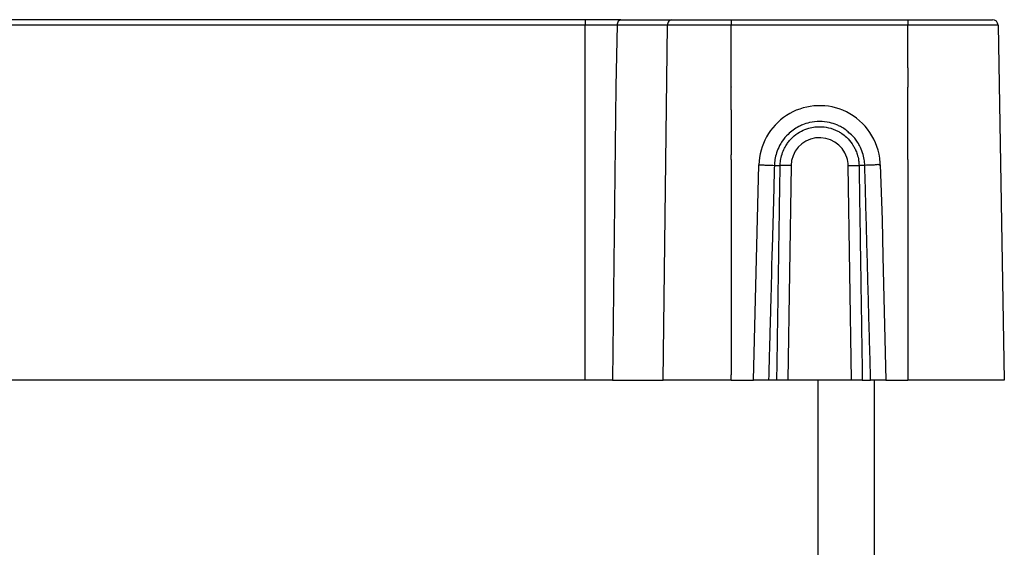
# Model space of a CAD drawing. Header units: millimetres. Extents: x -183 to 9, y -80 to 303.
# Tile 21 of 21: x -79 to 9, y 256 to 303. Entities that reach past the tile are written whole.
import ezdxf

# ---------------------------------------------------------------- set-up
doc = ezdxf.new("R2010")
doc.units = ezdxf.units.MM

# ---------------------------------------------------------------- blocks, each defined once
blk = doc.blocks.new('Blechschraube_ISO14585-ST4_2x16_3__24', base_point=(-3, 289.6))
at = {"color": 1, "linetype": 'Continuous'}
for p, q in [((0, 298.223), (0, 296.55)), ((0, 296.55), (0, 296.5))]:
    blk.add_line(p, q, dxfattribs=at)
blk.add_spline([(-2.631, 289.652), (-2.647, 289.649), (-2.681, 289.644), (-2.841, 289.621), (-3, 289.6)], degree=3, dxfattribs=at)
blk = doc.blocks.new('Rueckplatte__25', base_point=(-158.317, 294.5))
at = {"color": 1, "linetype": 'Continuous'}
for p, q in [((-28.654, 294.5), (-28.654, 296.5)), ((-15.683, 294.5), (-15.683, 296.5))]:
    blk.add_line(p, q, dxfattribs=at)
blk = doc.blocks.new('Typenschild-S60-PSU-Kopie-L5_0007851-schwarz__26', base_point=(-158.317, 296.5))
at = {"color": 1, "linetype": 'Continuous'}
for p, q in [((-25.949, 296.6), (-25.949, 296.55)), ((-15.683, 296.55), (-15.683, 296.5))]:
    blk.add_line(p, q, dxfattribs=at)
blk = doc.blocks.new('Typenschild-S60-PSU__27', base_point=(-158.317, 296.5))
at = {"color": 1, "linetype": 'Continuous'}
blk.add_line((-15.683, 296.55), (-15.683, 296.5), dxfattribs=at)
blk = doc.blocks.new('Gehaeuseschale-unten-L5_0007876-schwarz__35', base_point=(-171, -19.5))
at = {"color": 1, "linetype": 'Continuous'}
blk.add_line((-8, 270.5), (-8, -19.5), dxfattribs=at)
at = {"color": 7, "linetype": 'Continuous'}
blk.add_line((-3, 270.5), (-3, 252.661), dxfattribs=at)
blk = doc.blocks.new('Gehaeuseschale-unten__36', base_point=(-171, -19.5))
at = {"color": 1, "linetype": 'Continuous'}
blk.add_line((-8, 270.5), (-8, -19.5), dxfattribs=at)
at = {"color": 7, "linetype": 'Continuous'}
blk.add_line((-3, 270.5), (-3, 252.661), dxfattribs=at)
blk = doc.blocks.new('Gehaeuseschale-oben__37', base_point=(-171, -19.5))
at = {"color": 1, "linetype": 'Continuous'}
blk.add_line((-8, 270.5), (-8, -19.5), dxfattribs=at)
at = {"color": 7, "linetype": 'Continuous'}
blk.add_line((-3, 270.5), (-3, 252.661), dxfattribs=at)
blk = doc.blocks.new('Gehaeuseschale-oben-L5_0007875-schwarz__38', base_point=(-171, -19.5))
at = {"color": 1, "linetype": 'Continuous'}
blk.add_line((-8, 270.5), (-8, -19.5), dxfattribs=at)
at = {"color": 7, "linetype": 'Continuous'}
blk.add_line((-3, 270.5), (-3, 252.661), dxfattribs=at)
blk = doc.blocks.new('Verbindungsteil__40', base_point=(-182.559, 270.5))
at = {"color": 7, "linetype": 'Continuous'}
for p, q in [((-28.657, 302.5), (-145.343, 302.5)), ((-25.481, 302.5), (-28.657, 302.5)), ((-25.481, 302.5), (-23.446, 302.5)), ((-23.446, 302.5), (-20.996, 302.5)), ((-20.996, 302.5), (-18.961, 302.5)), ((-18.961, 302.5), (-15.686, 302.5)), ((-15.686, 302.5), (-2.369, 302.5)), ((-2.369, 302.5), (-0.211, 302.5)), ((-0.211, 302.5), (0, 302.5)), ((0, 302.5), (0.509, 302.5)), ((0.509, 302.5), (1.824, 302.5)), ((1.824, 302.5), (3.275, 302.5)), ((3.275, 302.5), (5.309, 302.5)), ((5.309, 302.5), (7.509, 302.5)), ((8.009, 302.009), (8.559, 270.5)), ((-28.657, 270.5), (-145.343, 270.5)), ((-26.223, 270.5), (-28.657, 270.5)), ((-26.223, 270.5), (-22.607, 270.5)), ((-22.607, 270.5), (-21.971, 270.5)), ((-21.971, 270.5), (-21.738, 270.5)), ((-19.569, 270.5), (-21.738, 270.5)), ((-15.686, 270.5), (-19.569, 270.5)), ((-15.686, 270.5), (-13.719, 270.5)), ((-12.375, 270.5), (-13.719, 270.5)), ((-11.638, 270.5), (-12.375, 270.5)), ((-10.669, 270.5), (-11.638, 270.5)), ((-9.455, 270.5), (-10.669, 270.5)), ((-8.68, 270.5), (-9.455, 270.5)), ((-8, 270.5), (-8.68, 270.5)), ((-7.007, 270.5), (-8, 270.5)), ((-6.232, 270.5), (-7.007, 270.5)), ((-5.017, 270.5), (-6.232, 270.5)), ((-4.049, 270.5), (-5.017, 270.5)), ((-4.049, 270.5), (-3.311, 270.5)), ((-1.968, 270.5), (-3.311, 270.5)), ((-1.968, 270.5), (-1.79, 270.5)), ((-1.79, 270.5), (-0.474, 270.5)), ((-0.474, 270.5), (0, 270.5)), ((0.309, 270.5), (0, 270.5)), ((0.949, 270.5), (0.309, 270.5)), ((1.559, 270.5), (0.949, 270.5)), ((2.567, 270.5), (1.559, 270.5)), ((3.142, 270.5), (2.567, 270.5)), ((4.813, 270.5), (3.142, 270.5)), ((6.052, 270.5), (4.813, 270.5)), ((8.559, 270.5), (6.052, 270.5))]:
    blk.add_line(p, q, dxfattribs=at)
at = {"color": 1, "linetype": 'Continuous'}
for p, q in [((-28.657, 302.009), (-145.343, 302.009)), ((-28.657, 302.5), (-28.657, 302.009)), ((-28.657, 296.6), (-28.657, 302.009)), ((-25.834, 302.009), (-28.657, 302.009)), ((-25.834, 302.009), (-25.949, 296.6)), ((-23.093, 302.009), (-25.834, 302.009)), ((-21.349, 302.009), (-23.093, 302.009)), ((-21.738, 270.5), (-21.349, 302.009)), ((-18.607, 302.009), (-21.349, 302.009)), ((-15.686, 302.009), (-18.607, 302.009)), ((-15.686, 302.5), (-15.686, 302.009)), ((-15.686, 296.6), (-15.686, 302.009)), ((-2.869, 302.009), (-15.686, 302.009)), ((-0.564, 302.009), (-2.869, 302.009)), ((0, 302.009), (-0.564, 302.009)), ((0, 302.5), (0, 302.009)), ((0, 298.223), (0, 302.009)), ((1.009, 302.009), (0, 302.009)), ((2.178, 302.009), (1.009, 302.009)), ((2.921, 302.009), (2.178, 302.009)), ((4.131, 302.009), (2.921, 302.009)), ((5.663, 302.009), (4.131, 302.009)), ((8.009, 302.009), (5.663, 302.009)), ((0, 298.223), (0, 296.55)), ((-28.657, 296.55), (-28.657, 296.6)), ((-28.654, 296.5), (-28.657, 296.55)), ((-28.654, 294.5), (-28.654, 296.5)), ((-25.949, 296.55), (-26.223, 270.5)), ((-25.949, 296.6), (-25.949, 296.55)), ((-15.683, 296.55), (-15.686, 296.6)), ((-15.683, 296.55), (-15.683, 296.5)), ((-15.683, 294.5), (-15.683, 296.5)), ((0, 296.55), (0, 296.5)), ((0, 294.5), (0, 296.5)), ((-28.657, 270.5), (-28.654, 294.5)), ((-15.683, 294.5), (-15.686, 290.5)), ((0, 290.5), (0, 294.5)), ((-15.686, 290.107), (-15.686, 290.5)), ((0, 290.107), (0, 290.5)), ((-15.686, 290.107), (-15.686, 280.5)), ((-13.719, 270.5), (-13.227, 289.62)), ((-11.857, 289.57), (-11.345, 289.561)), ((-10.381, 289.553), (-10.669, 270.5)), ((-5.017, 270.5), (-5.306, 289.553)), ((-3.829, 289.57), (-4.341, 289.561)), ((-2.459, 289.62), (-2.3, 284.75)), ((0, 290.107), (0, 270.991)), ((-2.3, 284.75), (-2.221, 281.5)), ((-2.221, 281.5), (-1.968, 270.5)), ((-15.686, 280.5), (-15.686, 270.991)), ((-15.686, 270.5), (-15.686, 270.991)), ((0, 270.991), (0, 270.5))]:
    blk.add_line(p, q, dxfattribs=at)
at = {"color": 7, "linetype": 'Continuous'}
blk.add_arc((7.509, 302), 0.5, 1, 90, dxfattribs=at)
at = {"color": 1, "linetype": 'Continuous'}
for centre, radius, start, end in [((-7.843, 289.486), 5.386, 67.62195, 178.57139), ((-7.843, 289.486), 5.386, 7.72875, 67.62195), ((-7.839, 289.486), 2.543, 17.82404, 178.50066), ((-7.848, 289.514), 2.543, 0.87526, 17.16883), ((-7.843, 289.486), 5.386, 1.42854, 7.72875)]:
    blk.add_arc(centre, radius, start, end, dxfattribs=at)
for points in [[(-25.481, 302.5), (-25.729, 302.357), (-25.834, 302.009)], [(-20.996, 302.5), (-21.243, 302.357), (-21.349, 302.009)], [(-5.233, 292.465), (-5.578, 292.763), (-5.991, 293.015), (-6.319, 293.168), (-6.957, 293.368), (-7.843, 293.468), (-8.73, 293.368), (-9.367, 293.168), (-9.695, 293.015), (-10.646, 292.328), (-11.161, 291.714), (-11.395, 291.325), (-11.663, 290.691), (-11.807, 290.098), (-11.857, 289.57)], [(-11.345, 289.561), (-11.311, 289.998), (-11.181, 290.567), (-10.959, 291.106), (-10.734, 291.483), (-10.509, 291.778), (-10.091, 292.192), (-9.457, 292.614), (-8.814, 292.87), (-8.258, 292.983), (-7.845, 293.008), (-7.055, 292.918), (-6.23, 292.614), (-5.914, 292.429), (-5.45, 292.063), (-4.951, 291.482), (-4.888, 291.383), (-4.817, 291.25)], [(-3.829, 289.57), (-3.879, 290.095), (-4.023, 290.692), (-4.291, 291.325), (-4.526, 291.715), (-4.8, 292.067), (-5.233, 292.465)], [(-4.817, 291.25), (-4.657, 290.958), (-4.505, 290.566), (-4.378, 290.017), (-4.341, 289.561)], [(-13.227, 289.62), (-12.801, 289.608), (-12.411, 289.595), (-12.134, 289.584), (-11.857, 289.57)], [(-11.857, 289.57), (-11.886, 288.496), (-11.915, 287.424), (-11.943, 286.352), (-11.972, 285.282), (-12.001, 284.213), (-12.03, 283.145), (-12.061, 282.076), (-12.107, 280.996)], [(-11.638, 270.5), (-11.601, 272.887), (-11.564, 275.273), (-11.528, 277.657), (-11.491, 280.04), (-11.454, 282.423), (-11.418, 284.803), (-11.382, 287.183), (-11.345, 289.561)], [(-10.381, 289.553), (-10.701, 289.557), (-10.987, 289.56), (-11.21, 289.562), (-11.345, 289.561)], [(-5.306, 289.553), (-4.986, 289.557), (-4.699, 289.56), (-4.6, 289.561), (-4.46, 289.562), (-4.341, 289.561)], [(-4.341, 289.561), (-4.305, 287.183), (-4.268, 284.803), (-4.232, 282.423), (-4.195, 280.04), (-4.159, 277.657), (-4.122, 275.273), (-4.085, 272.887), (-4.049, 270.5)], [(-3, 289.6), (-3.175, 289.598), (-3.276, 289.595), (-3.552, 289.584), (-3.829, 289.57)], [(-3.311, 270.5), (-3.376, 272.862), (-3.442, 275.231), (-3.506, 277.605), (-3.571, 279.986), (-3.636, 282.373), (-3.7, 284.766), (-3.765, 287.165), (-3.829, 289.57)], [(-2.631, 289.652), (-2.647, 289.649), (-2.681, 289.644), (-2.841, 289.621), (-3, 289.6)], [(-2.5, 289.588), (-2.565, 289.618), (-2.631, 289.652)], [(-2.459, 289.62), (-2.464, 289.616), (-2.5, 289.588)], [(-12.107, 280.996), (-12.126, 279.69), (-12.159, 278.373), (-12.195, 277.056), (-12.231, 275.741), (-12.267, 274.428), (-12.303, 273.117), (-12.339, 271.807), (-12.375, 270.5)]]:
    blk.add_spline(points, degree=3, dxfattribs=at)
blk = doc.blocks.new('Verbindungsteil-L5_0007877-schwarz__41', base_point=(-182.559, 270.5))
at = {"color": 7, "linetype": 'Continuous'}
for p, q in [((-28.657, 302.5), (-145.343, 302.5)), ((-25.481, 302.5), (-28.657, 302.5)), ((-25.481, 302.5), (-23.446, 302.5)), ((-23.446, 302.5), (-20.996, 302.5)), ((-20.996, 302.5), (-18.961, 302.5)), ((-18.961, 302.5), (-15.686, 302.5)), ((-15.686, 302.5), (-2.369, 302.5)), ((-2.369, 302.5), (-0.211, 302.5)), ((-0.211, 302.5), (0, 302.5)), ((0, 302.5), (0.509, 302.5)), ((0.509, 302.5), (1.824, 302.5)), ((1.824, 302.5), (3.275, 302.5)), ((3.275, 302.5), (5.309, 302.5)), ((5.309, 302.5), (7.509, 302.5)), ((8.009, 302.009), (8.559, 270.5)), ((-28.657, 270.5), (-145.343, 270.5)), ((-26.223, 270.5), (-28.657, 270.5)), ((-26.223, 270.5), (-22.607, 270.5)), ((-22.607, 270.5), (-21.971, 270.5)), ((-21.971, 270.5), (-21.738, 270.5)), ((-19.569, 270.5), (-21.738, 270.5)), ((-15.686, 270.5), (-19.569, 270.5)), ((-15.686, 270.5), (-13.719, 270.5)), ((-12.375, 270.5), (-13.719, 270.5)), ((-11.638, 270.5), (-12.375, 270.5)), ((-10.669, 270.5), (-11.638, 270.5)), ((-9.455, 270.5), (-10.669, 270.5)), ((-8.68, 270.5), (-9.455, 270.5)), ((-8, 270.5), (-8.68, 270.5)), ((-7.007, 270.5), (-8, 270.5)), ((-6.232, 270.5), (-7.007, 270.5)), ((-5.017, 270.5), (-6.232, 270.5)), ((-4.049, 270.5), (-5.017, 270.5)), ((-4.049, 270.5), (-3.311, 270.5)), ((-1.968, 270.5), (-3.311, 270.5)), ((-1.968, 270.5), (-1.79, 270.5)), ((-1.79, 270.5), (-0.474, 270.5)), ((-0.474, 270.5), (0, 270.5)), ((0.309, 270.5), (0, 270.5)), ((0.949, 270.5), (0.309, 270.5)), ((1.559, 270.5), (0.949, 270.5)), ((2.567, 270.5), (1.559, 270.5)), ((3.142, 270.5), (2.567, 270.5)), ((4.813, 270.5), (3.142, 270.5)), ((6.052, 270.5), (4.813, 270.5)), ((8.559, 270.5), (6.052, 270.5))]:
    blk.add_line(p, q, dxfattribs=at)
at = {"color": 1, "linetype": 'Continuous'}
for p, q in [((-28.657, 302.009), (-145.343, 302.009)), ((-28.657, 302.5), (-28.657, 302.009)), ((-28.657, 296.6), (-28.657, 302.009)), ((-25.834, 302.009), (-28.657, 302.009)), ((-25.834, 302.009), (-25.949, 296.6)), ((-23.093, 302.009), (-25.834, 302.009)), ((-21.349, 302.009), (-23.093, 302.009)), ((-21.738, 270.5), (-21.349, 302.009)), ((-18.607, 302.009), (-21.349, 302.009)), ((-15.686, 302.009), (-18.607, 302.009)), ((-15.686, 302.5), (-15.686, 302.009)), ((-15.686, 296.6), (-15.686, 302.009)), ((-2.869, 302.009), (-15.686, 302.009)), ((-0.564, 302.009), (-2.869, 302.009)), ((0, 302.009), (-0.564, 302.009)), ((0, 302.5), (0, 302.009)), ((0, 298.223), (0, 302.009)), ((1.009, 302.009), (0, 302.009)), ((2.178, 302.009), (1.009, 302.009)), ((2.921, 302.009), (2.178, 302.009)), ((4.131, 302.009), (2.921, 302.009)), ((5.663, 302.009), (4.131, 302.009)), ((8.009, 302.009), (5.663, 302.009)), ((0, 298.223), (0, 296.55)), ((-28.657, 296.55), (-28.657, 296.6)), ((-28.654, 296.5), (-28.657, 296.55)), ((-28.654, 294.5), (-28.654, 296.5)), ((-25.949, 296.55), (-26.223, 270.5)), ((-25.949, 296.6), (-25.949, 296.55)), ((-15.683, 296.55), (-15.686, 296.6)), ((-15.683, 296.55), (-15.683, 296.5)), ((-15.683, 294.5), (-15.683, 296.5)), ((0, 296.55), (0, 296.5)), ((0, 294.5), (0, 296.5)), ((-28.657, 270.5), (-28.654, 294.5)), ((-15.683, 294.5), (-15.686, 290.5)), ((0, 290.5), (0, 294.5)), ((-15.686, 290.107), (-15.686, 290.5)), ((0, 290.107), (0, 290.5)), ((-15.686, 290.107), (-15.686, 280.5)), ((-13.719, 270.5), (-13.227, 289.62)), ((-11.857, 289.57), (-11.345, 289.561)), ((-10.381, 289.553), (-10.669, 270.5)), ((-5.017, 270.5), (-5.306, 289.553)), ((-3.829, 289.57), (-4.341, 289.561)), ((-2.459, 289.62), (-2.3, 284.75)), ((0, 290.107), (0, 270.991)), ((-2.3, 284.75), (-2.221, 281.5)), ((-2.221, 281.5), (-1.968, 270.5)), ((-15.686, 280.5), (-15.686, 270.991)), ((-15.686, 270.5), (-15.686, 270.991)), ((0, 270.991), (0, 270.5))]:
    blk.add_line(p, q, dxfattribs=at)
at = {"color": 7, "linetype": 'Continuous'}
blk.add_arc((7.509, 302), 0.5, 1, 90, dxfattribs=at)
at = {"color": 1, "linetype": 'Continuous'}
for centre, radius, start, end in [((-7.843, 289.486), 5.386, 67.62195, 178.57139), ((-7.843, 289.486), 5.386, 7.72875, 67.62195), ((-7.839, 289.486), 2.543, 17.82404, 178.50066), ((-7.848, 289.514), 2.543, 0.87526, 17.16883), ((-7.843, 289.486), 5.386, 1.42854, 7.72875)]:
    blk.add_arc(centre, radius, start, end, dxfattribs=at)
for points in [[(-25.481, 302.5), (-25.729, 302.357), (-25.834, 302.009)], [(-20.996, 302.5), (-21.243, 302.357), (-21.349, 302.009)], [(-5.233, 292.465), (-5.578, 292.763), (-5.991, 293.015), (-6.319, 293.168), (-6.957, 293.368), (-7.843, 293.468), (-8.73, 293.368), (-9.367, 293.168), (-9.695, 293.015), (-10.646, 292.328), (-11.161, 291.714), (-11.395, 291.325), (-11.663, 290.691), (-11.807, 290.098), (-11.857, 289.57)], [(-11.345, 289.561), (-11.311, 289.998), (-11.181, 290.567), (-10.959, 291.106), (-10.734, 291.483), (-10.509, 291.778), (-10.091, 292.192), (-9.457, 292.614), (-8.814, 292.87), (-8.258, 292.983), (-7.845, 293.008), (-7.055, 292.918), (-6.23, 292.614), (-5.914, 292.429), (-5.45, 292.063), (-4.951, 291.482), (-4.888, 291.383), (-4.817, 291.25)], [(-3.829, 289.57), (-3.879, 290.095), (-4.023, 290.692), (-4.291, 291.325), (-4.526, 291.715), (-4.8, 292.067), (-5.233, 292.465)], [(-4.817, 291.25), (-4.657, 290.958), (-4.505, 290.566), (-4.378, 290.017), (-4.341, 289.561)], [(-13.227, 289.62), (-12.801, 289.608), (-12.411, 289.595), (-12.134, 289.584), (-11.857, 289.57)], [(-11.857, 289.57), (-11.886, 288.496), (-11.915, 287.424), (-11.943, 286.352), (-11.972, 285.282), (-12.001, 284.213), (-12.03, 283.145), (-12.061, 282.076), (-12.107, 280.996)], [(-11.638, 270.5), (-11.601, 272.887), (-11.564, 275.273), (-11.528, 277.657), (-11.491, 280.04), (-11.454, 282.423), (-11.418, 284.803), (-11.382, 287.183), (-11.345, 289.561)], [(-10.381, 289.553), (-10.701, 289.557), (-10.987, 289.56), (-11.21, 289.562), (-11.345, 289.561)], [(-5.306, 289.553), (-4.986, 289.557), (-4.699, 289.56), (-4.6, 289.561), (-4.46, 289.562), (-4.341, 289.561)], [(-4.341, 289.561), (-4.305, 287.183), (-4.268, 284.803), (-4.232, 282.423), (-4.195, 280.04), (-4.159, 277.657), (-4.122, 275.273), (-4.085, 272.887), (-4.049, 270.5)], [(-3, 289.6), (-3.175, 289.598), (-3.276, 289.595), (-3.552, 289.584), (-3.829, 289.57)], [(-3.311, 270.5), (-3.376, 272.862), (-3.442, 275.231), (-3.506, 277.605), (-3.571, 279.986), (-3.636, 282.373), (-3.7, 284.766), (-3.765, 287.165), (-3.829, 289.57)], [(-2.631, 289.652), (-2.647, 289.649), (-2.681, 289.644), (-2.841, 289.621), (-3, 289.6)], [(-2.5, 289.588), (-2.565, 289.618), (-2.631, 289.652)], [(-2.459, 289.62), (-2.464, 289.616), (-2.5, 289.588)], [(-12.107, 280.996), (-12.126, 279.69), (-12.159, 278.373), (-12.195, 277.056), (-12.231, 275.741), (-12.267, 274.428), (-12.303, 273.117), (-12.339, 271.807), (-12.375, 270.5)]]:
    blk.add_spline(points, degree=3, dxfattribs=at)
blk = doc.blocks.new('Netzteil-S60__42', base_point=(-182.559, -80.5))
for name, p in [('Verbindungsteil__40', (-182.559, 270.5)), ('Verbindungsteil-L5_0007877-schwarz__41', (-182.559, 270.5)), ('Blechschraube_ISO14585-ST4_2x16_3__24', (-3, 289.6)), ('Typenschild-S60-PSU-Kopie-L5_0007851-schwarz__26', (-158.317, 296.5)), ('Typenschild-S60-PSU__27', (-158.317, 296.5)), ('Rueckplatte__25', (-158.317, 294.5)), ('Gehaeuseschale-unten-L5_0007876-schwarz__35', (-171, -19.5)), ('Gehaeuseschale-unten__36', (-171, -19.5)), ('Gehaeuseschale-oben__37', (-171, -19.5)), ('Gehaeuseschale-oben-L5_0007875-schwarz__38', (-171, -19.5))]:
    blk.add_blockref(name, p)
blk = doc.blocks.new('AllgA', base_point=(-87, 111))
blk.add_blockref('Netzteil-S60__42', (-182.559, -80.5))

msp = doc.modelspace()

# ---------------------------------------------------------------- block references
msp.add_blockref('AllgA', (-87, 111))

doc.saveas('drawing.dxf')
